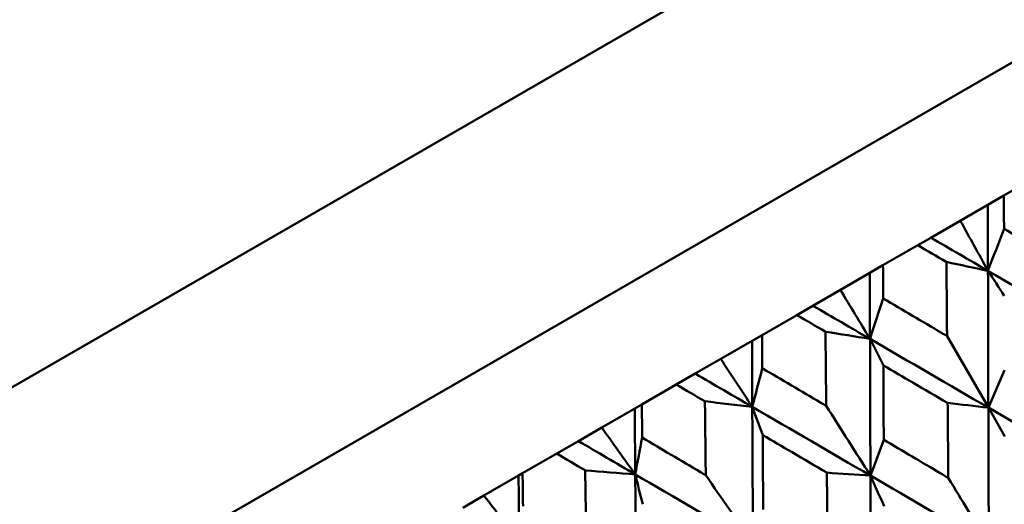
# Model space of a CAD drawing. Header units: millimetres. Extents: x 626 to 2725, y 57 to 2097.
# Tile 76 of 133: x 963.88 to 972.74, y 136.99 to 141.35. Entities that reach past the tile are written whole.
import ezdxf

# ---------------------------------------------------------------- set-up
doc = ezdxf.new("R2010")
doc.units = ezdxf.units.MM
doc.header["$LTSCALE"] = 10
doc.layers.add('Widoczne (ISO)', color=7, linetype='Continuous', lineweight=50)

msp = doc.modelspace()

# ---------------------------------------------------------------- linework, layer by layer
at = {"layer": 'Widoczne (ISO)'}
for p, q in [((953.8675, 132.2987), (986.7757, 151.2983)), ((955.7173, 131.0947), (986.8942, 149.0947)), ((973.0491, 139.9466), (972.7374, 139.7666)), ((972.593, 139.6832), (972.7374, 139.7666)), ((972.3453, 139.5402), (972.593, 139.6832)), ((972.08, 139.387), (972.3453, 139.5402)), ((971.9619, 139.3189), (972.08, 139.387)), ((971.9619, 139.3189), (971.6496, 139.1385)), ((971.5315, 139.0704), (971.6496, 139.1385)), ((971.2662, 138.9172), (971.5315, 139.0704)), ((971.0185, 138.7742), (971.2662, 138.9172)), ((970.8741, 138.6908), (971.0185, 138.7742)), ((970.8741, 138.6908), (970.5624, 138.5108)), ((970.4711, 138.4581), (970.5624, 138.5108)), ((972.2259, 138.501), (972.5975, 137.8574)), ((970.1893, 138.2955), (970.4711, 138.4581)), ((969.9601, 138.1631), (970.1893, 138.2955)), ((969.7899, 138.0649), (969.9601, 138.1631)), ((969.7899, 138.0649), (969.4801, 137.886)), ((969.4159, 137.8489), (969.4801, 137.886)), ((972.7473, 137.598), (972.5975, 137.8574)), ((969.1188, 137.6774), (969.4159, 137.8489)), ((968.909, 137.5562), (969.1188, 137.6774)), ((968.7137, 137.4435), (968.909, 137.5562)), ((968.7137, 137.4435), (968.4069, 137.2664)), ((968.0589, 137.0654), (968.3702, 137.2452)), ((968.3702, 137.2452), (968.4069, 137.2664)), ((967.8693, 136.956), (968.0589, 137.0654))]:
    msp.add_line(p, q, dxfattribs=at)
msp.add_circle((990.3219, 107.1577), 50, dxfattribs=at)
for points, knots in [([(972.7374, 139.7666), (972.7378, 139.6676), (972.7382, 139.5687), (972.7386, 139.4691), (972.7386, 139.4685), (972.7386, 139.4679)], [0, 0, 0, 0, 0.02969567, 0.02969567, 0.02988021, 0.02988021, 0.02988021, 0.02988021]), ([(972.7386, 139.4679), (972.9141, 139.3645), (973.0896, 139.261), (973.2811, 139.148), (973.2973, 139.1384), (973.3135, 139.1289)], [0.0297954, 0.0297954, 0.0297954, 0.0297954, 0.09092493, 0.09092493, 0.09655955, 0.09655955, 0.09655955, 0.09655955]), ([(972.2202, 139.1686), (972.2196, 139.1689), (972.2191, 139.1692), (972.133, 139.2193), (972.0475, 139.2691), (971.9619, 139.3189)], [0.02951568, 0.02951568, 0.02951568, 0.02951568, 0.02969929, 0.02969929, 0.05939589, 0.05939589, 0.05939589, 0.05939589]), ([(971.6496, 139.1385), (971.6499, 139.0396), (971.6502, 138.9406), (971.6506, 138.841), (971.6506, 138.8404), (971.6506, 138.8397)], [0, 0, 0, 0, 0.02969567, 0.02969567, 0.02988021, 0.02988021, 0.02988021, 0.02988021]), ([(972.2259, 138.501), (972.2257, 138.5196), (972.2256, 138.5383), (972.2237, 138.7608), (972.2219, 138.9647), (972.2202, 139.1686)], [0.0853813, 0.0853813, 0.0853813, 0.0853813, 0.09097809, 0.09097809, 0.15214536, 0.15214536, 0.15214536, 0.15214536]), ([(971.6506, 138.8397), (971.8262, 138.7364), (972.0018, 138.633), (972.1935, 138.52), (972.2097, 138.5105), (972.2259, 138.501)], [0.0297954, 0.0297954, 0.0297954, 0.0297954, 0.09092493, 0.09092493, 0.09655955, 0.09655955, 0.09655955, 0.09655955]), ([(971.1322, 138.5404), (971.1317, 138.5408), (971.1311, 138.5411), (971.0451, 138.5912), (970.9596, 138.641), (970.8741, 138.6908)], [0.02951568, 0.02951568, 0.02951568, 0.02951568, 0.02969929, 0.02969929, 0.05939589, 0.05939589, 0.05939589, 0.05939589]), ([(970.5624, 138.5108), (970.5628, 138.4119), (970.5633, 138.313), (970.5637, 138.2135), (970.5637, 138.2129), (970.5637, 138.2122)], [0, 0, 0, 0, 0.02969567, 0.02969567, 0.02988021, 0.02988021, 0.02988021, 0.02988021]), ([(971.1383, 137.8731), (971.1382, 137.8917), (971.138, 137.9104), (971.1359, 138.1328), (971.134, 138.3366), (971.1322, 138.5404)], [0.0853813, 0.0853813, 0.0853813, 0.0853813, 0.09097809, 0.09097809, 0.15214536, 0.15214536, 0.15214536, 0.15214536]), ([(970.5637, 138.2122), (970.7391, 138.1087), (970.9145, 138.0052), (971.106, 137.8921), (971.1222, 137.8826), (971.1383, 137.8731)], [0.0297954, 0.0297954, 0.0297954, 0.0297954, 0.09092493, 0.09092493, 0.09655955, 0.09655955, 0.09655955, 0.09655955]), ([(972.2312, 137.8994), (972.1269, 137.9603), (972.0227, 138.0212), (971.8299, 138.1336), (971.7415, 138.1852), (971.653, 138.2368)], [0.02528165, 0.02528165, 0.02528165, 0.02528165, 0.06150593, 0.06150593, 0.09223152, 0.09223152, 0.09223152, 0.09223152]), ([(971.653, 138.2368), (971.6535, 138.1344), (971.6539, 138.0321), (971.655, 137.8089), (971.6556, 137.6882), (971.6563, 137.5675)], [0.03078053, 0.03078053, 0.03078053, 0.03078053, 0.06149921, 0.06149921, 0.09773041, 0.09773041, 0.09773041, 0.09773041]), ([(970.0474, 137.9141), (970.0469, 137.9144), (970.0463, 137.9147), (969.9605, 137.965), (969.8752, 138.0149), (969.7899, 138.0649)], [0.02951568, 0.02951568, 0.02951568, 0.02951568, 0.02969929, 0.02969929, 0.05939589, 0.05939589, 0.05939589, 0.05939589]), ([(969.4801, 137.886), (969.4808, 137.7872), (969.4815, 137.6885), (969.4823, 137.5891), (969.4823, 137.5885), (969.4823, 137.5879)], [0, 0, 0, 0, 0.02969567, 0.02969567, 0.02988021, 0.02988021, 0.02988021, 0.02988021]), ([(970.0551, 137.2476), (970.0549, 137.2663), (970.0546, 137.2849), (970.052, 137.507), (970.0496, 137.7105), (970.0474, 137.9141)], [0.0853813, 0.0853813, 0.0853813, 0.0853813, 0.09097809, 0.09097809, 0.15214536, 0.15214536, 0.15214536, 0.15214536]), ([(972.2374, 137.2247), (972.2371, 137.2525), (972.2369, 137.2802), (972.2348, 137.5051), (972.233, 137.7023), (972.2312, 137.8994)], [0.0806421, 0.0806421, 0.0806421, 0.0806421, 0.08897282, 0.08897282, 0.14811965, 0.14811965, 0.14811965, 0.14811965]), ([(969.4823, 137.5879), (969.657, 137.484), (969.8318, 137.3802), (970.0228, 137.2668), (970.039, 137.2572), (970.0551, 137.2476)], [0.0297954, 0.0297954, 0.0297954, 0.0297954, 0.09092493, 0.09092493, 0.09655955, 0.09655955, 0.09655955, 0.09655955]), ([(971.1443, 137.2719), (971.0402, 137.3328), (970.936, 137.3938), (970.7436, 137.5065), (970.6553, 137.5582), (970.5671, 137.6099)], [0.02528165, 0.02528165, 0.02528165, 0.02528165, 0.06150593, 0.06150593, 0.09223152, 0.09223152, 0.09223152, 0.09223152]), ([(970.5671, 137.6099), (970.5677, 137.5076), (970.5683, 137.4053), (970.5698, 137.1824), (970.5707, 137.0618), (970.5716, 136.9412)], [0.03078053, 0.03078053, 0.03078053, 0.03078053, 0.06149921, 0.06149921, 0.09773041, 0.09773041, 0.09773041, 0.09773041]), ([(971.6563, 137.5675), (971.8259, 137.4674), (971.9956, 137.3673), (972.1894, 137.253), (972.2134, 137.2389), (972.2374, 137.2247)], [0.02983351, 0.02983351, 0.02983351, 0.02983351, 0.0889495, 0.0889495, 0.09731113, 0.09731113, 0.09731113, 0.09731113]), ([(968.97, 137.2921), (968.9695, 137.2924), (968.969, 137.2927), (968.8835, 137.3432), (968.7986, 137.3934), (968.7137, 137.4435)], [0.02951568, 0.02951568, 0.02951568, 0.02951568, 0.02969929, 0.02969929, 0.05939589, 0.05939589, 0.05939589, 0.05939589]), ([(968.4069, 137.2664), (968.4081, 137.1679), (968.4093, 137.0694), (968.4105, 136.9703), (968.4105, 136.9697), (968.4105, 136.9691)], [0, 0, 0, 0, 0.02969567, 0.02969567, 0.02988021, 0.02988021, 0.02988021, 0.02988021]), ([(968.9804, 136.6272), (968.9801, 136.6457), (968.9798, 136.6643), (968.9762, 136.8859), (968.973, 137.089), (968.97, 137.2921)], [0.0853813, 0.0853813, 0.0853813, 0.0853813, 0.09097809, 0.09097809, 0.15214536, 0.15214536, 0.15214536, 0.15214536]), ([(971.1514, 136.5977), (971.1511, 136.6255), (971.1508, 136.6532), (971.1484, 136.8779), (971.1463, 137.0749), (971.1443, 137.2719)], [0.0806421, 0.0806421, 0.0806421, 0.0806421, 0.08897282, 0.08897282, 0.14811965, 0.14811965, 0.14811965, 0.14811965])]:
    msp.add_open_spline(points, degree=3, knots=knots, dxfattribs=at)
for points in [[(972.5942, 139.0888), (972.5938, 139.287), (972.5934, 139.4851), (972.593, 139.6832)], [(972.3453, 139.5402), (972.4284, 139.3895), (972.5114, 139.239), (972.5942, 139.0888)], [(972.5942, 139.0888), (972.6423, 139.2151), (972.6904, 139.3414), (972.7386, 139.4679)], [(972.5942, 139.0888), (972.4229, 139.1883), (972.2514, 139.2877), (972.08, 139.387)], [(972.5942, 139.0888), (972.4696, 139.1154), (972.3449, 139.142), (972.2202, 139.1686)], [(971.5327, 138.4759), (971.5322, 138.6741), (971.5318, 138.8722), (971.5315, 139.0704)], [(973.6583, 138.4698), (973.3038, 138.6764), (972.9491, 138.8827), (972.5942, 139.0888)], [(972.7411, 138.865), (972.6921, 138.9397), (972.6431, 139.0143), (972.5942, 139.0888)], [(972.5975, 137.8574), (972.5962, 138.2679), (972.5952, 138.6784), (972.5942, 139.0888)], [(971.2662, 138.9172), (971.3552, 138.7698), (971.444, 138.6227), (971.5327, 138.4759)], [(971.5327, 138.4759), (971.572, 138.5971), (971.6113, 138.7184), (971.6506, 138.8397)], [(971.5327, 138.4759), (971.3613, 138.5754), (971.1899, 138.6748), (971.0185, 138.7742)], [(971.5327, 138.4759), (971.3993, 138.4974), (971.2658, 138.5189), (971.1322, 138.5404)], [(972.5975, 137.8574), (972.2426, 138.0637), (971.8876, 138.2699), (971.5327, 138.4759)], [(971.653, 138.2368), (971.6129, 138.3166), (971.5728, 138.3963), (971.5327, 138.4759)], [(971.5367, 137.2449), (971.535, 137.6552), (971.5337, 138.0656), (971.5327, 138.4759)], [(970.4733, 137.8642), (970.4724, 138.0622), (970.4717, 138.2602), (970.4711, 138.4581)], [(970.1893, 138.2955), (970.2841, 138.1514), (970.3787, 138.0077), (970.4733, 137.8642)], [(970.4733, 137.8642), (970.5034, 137.9802), (970.5335, 138.0962), (970.5637, 138.2122)], [(970.4733, 137.8642), (970.3021, 137.9639), (970.1311, 138.0635), (969.9601, 138.1631)], [(972.5975, 137.8574), (972.6464, 137.97), (972.6953, 138.0828), (972.7442, 138.1956)], [(970.4733, 137.8642), (970.3314, 137.8809), (970.1894, 137.8975), (970.0474, 137.9141)], [(971.5367, 137.2449), (971.1821, 137.4514), (970.8275, 137.6579), (970.4733, 137.8642)], [(970.5671, 137.6099), (970.5357, 137.6947), (970.5045, 137.7795), (970.4733, 137.8642)], [(970.48, 136.6348), (970.4772, 137.0445), (970.475, 137.4543), (970.4733, 137.8642)], [(971.1383, 137.8731), (971.2714, 137.6631), (971.4042, 137.4537), (971.5367, 137.2449)], [(972.5975, 137.8574), (972.4755, 137.8714), (972.3534, 137.8854), (972.2312, 137.8994)], [(972.6018, 136.6245), (972.6002, 137.0354), (972.5988, 137.4464), (972.5975, 137.8574)], [(973.663, 137.2372), (973.308, 137.444), (972.9528, 137.6508), (972.5975, 137.8574)], [(969.4201, 137.2562), (969.4185, 137.4537), (969.4172, 137.6513), (969.4159, 137.8489)], [(969.1188, 137.6774), (969.2193, 137.5367), (969.3197, 137.3963), (969.4201, 137.2562)], [(969.4201, 137.2562), (969.4408, 137.3667), (969.4615, 137.4772), (969.4823, 137.5879)], [(969.4201, 137.2562), (969.2496, 137.3562), (969.0793, 137.4562), (968.909, 137.5562)], [(971.5367, 137.2449), (971.5765, 137.3524), (971.6164, 137.4599), (971.6563, 137.5675)], [(968.3774, 136.6541), (968.3748, 136.8511), (968.3724, 137.0481), (968.3702, 137.2452)], [(969.4201, 137.2562), (969.2701, 137.2682), (969.1201, 137.2801), (968.97, 137.2921)], [(970.48, 136.6348), (970.1264, 136.8419), (969.773, 137.0491), (969.4201, 137.2562)], [(969.4875, 136.9866), (969.465, 137.0765), (969.4425, 137.1664), (969.4201, 137.2562)], [(969.4317, 136.0296), (969.4272, 136.4382), (969.4233, 136.8471), (969.4201, 137.2562)], [(970.0551, 137.2476), (970.1969, 137.0427), (970.3386, 136.8385), (970.48, 136.6348)], [(971.5367, 137.2449), (971.4059, 137.2539), (971.2751, 137.2629), (971.1443, 137.2719)], [(971.5427, 136.013), (971.5403, 136.4235), (971.5383, 136.8341), (971.5367, 137.2449)], [(972.6018, 136.6245), (972.2467, 136.8313), (971.8916, 137.0381), (971.5367, 137.2449)], [(971.6597, 136.9701), (971.6186, 137.0618), (971.5776, 137.1534), (971.5367, 137.2449)], [(972.2374, 137.2247), (972.3591, 137.0241), (972.4806, 136.824), (972.6018, 136.6245)], [(968.0589, 137.0654), (968.1651, 136.928), (968.2713, 136.7909), (968.3774, 136.6541)]]:
    msp.add_open_spline(points, degree=3, dxfattribs=at)

doc.saveas('drawing.dxf')
